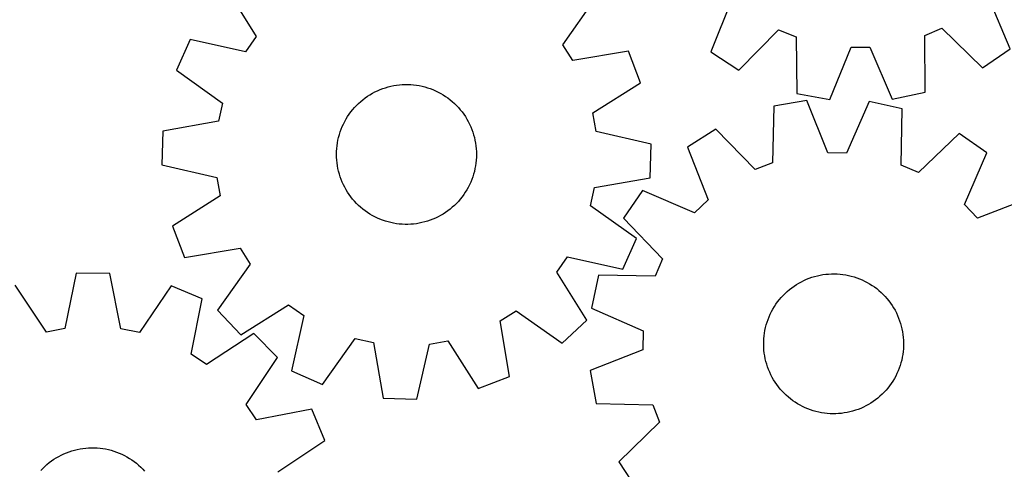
# Model space of a CAD drawing. Header units: millimetres. Extents: x 7 to 1243, y 7 to 1344.
# Tile 5 of 23: x 241 to 579, y 743 to 897. Entities that reach past the tile are written whole.
import ezdxf

# ---------------------------------------------------------------- set-up
doc = ezdxf.new("R2010")
doc.units = ezdxf.units.MM
doc.layers.add('CUT', color=7, linetype='CONTINUOUS', true_color=0x000000)

msp = doc.modelspace()

# ---------------------------------------------------------------- linework, layer by layer
at = {"layer": 'CUT'}
for p, q in [((312.349928, 907.781573), (322.622208, 891.352249)), ((427.836648, 888.52889), (438.975251, 904.383667)), ((485.776349, 904.14929), (478.599862, 886.150944)), ((581.302431, 887.161497), (573.773175, 905.015144)), ((488.254515, 879.836425), (501.867812, 893.624846)), ((501.867812, 893.624846), (507.832121, 891.222824)), ((551.976031, 891.657183), (557.89192, 894.176101)), ((557.89192, 894.176101), (571.773901, 880.658223)), ((299.997399, 890.327157), (295.298349, 879.791294)), ((318.907862, 886.10379), (299.997399, 890.327157)), ((322.622208, 891.352249), (318.907862, 886.10379)), ((431.264173, 883.088783), (427.836648, 888.52889)), ((507.832121, 891.222824), (508.089581, 871.848198)), ((552.099862, 872.281242), (551.976031, 891.657183)), ((450.373921, 886.291902), (431.264173, 883.088783)), ((454.50117, 875.519192), (450.373921, 886.291902)), ((478.599862, 886.150944), (488.254515, 879.836425)), ((519.425779, 869.709019), (526.726225, 887.657442)), ((526.726225, 887.657442), (533.155742, 887.720706)), ((533.155742, 887.720706), (540.807952, 869.919411)), ((571.773901, 880.658223), (581.302431, 887.161497)), ((295.298349, 879.791294), (311.075928, 868.54361)), ((372.731115, 874.880473), (373.709458, 874.919735)), ((373.709458, 874.919735), (374.688587, 874.919058)), ((374.688587, 874.919058), (375.666874, 874.878446)), ((438.143083, 865.133847), (454.50117, 875.519192)), ((361.635747, 871.383626), (362.480691, 871.878363)), ((362.480691, 871.878363), (363.345112, 872.338223)), ((363.345112, 872.338223), (364.22757, 872.762442)), ((364.22757, 872.762442), (365.126598, 873.150314)), ((365.126598, 873.150314), (366.040698, 873.501194)), ((366.040698, 873.501194), (366.968349, 873.814496)), ((366.968349, 873.814496), (367.908008, 874.0897)), ((367.908008, 874.0897), (368.858109, 874.326348)), ((368.858109, 874.326348), (369.817073, 874.524045)), ((369.817073, 874.524045), (370.783302, 874.682463)), ((370.783302, 874.682463), (371.755189, 874.801338)), ((371.755189, 874.801338), (372.731115, 874.880473)), ((375.666874, 874.878446), (376.642691, 874.797964)), ((376.642691, 874.797964), (377.614413, 874.677747)), ((377.614413, 874.677747), (378.580422, 874.517994)), ((378.580422, 874.517994), (379.539112, 874.318973)), ((379.539112, 874.318973), (380.488885, 874.081013)), ((380.488885, 874.081013), (381.428163, 873.804512)), ((381.428163, 873.804512), (382.355381, 873.489929)), ((382.355381, 873.489929), (383.268995, 873.137788)), ((383.268995, 873.137788), (384.167486, 872.748675)), ((384.167486, 872.748675), (385.049358, 872.323237)), ((385.049358, 872.323237), (385.913143, 871.862184)), ((385.913143, 871.862184), (386.757404, 871.366281)), ((508.089581, 871.848198), (519.425779, 869.709019)), ((540.807952, 869.919411), (552.099862, 872.281242)), ((311.075928, 868.54361), (309.652819, 862.273247)), ((357.05128, 867.732812), (357.751128, 868.41758)), ((357.751128, 868.41758), (358.478325, 869.073233)), ((358.478325, 869.073233), (359.231659, 869.698679)), ((359.231659, 869.698679), (360.009877, 870.292877)), ((360.009877, 870.292877), (360.811685, 870.854838)), ((360.811685, 870.854838), (361.635747, 871.383626)), ((386.757404, 871.366281), (387.580734, 870.836355)), ((387.580734, 870.836355), (388.381765, 870.273287)), ((388.381765, 870.273287), (389.159162, 869.678015)), ((389.159162, 869.678015), (389.911632, 869.05153)), ((389.911632, 869.05153), (390.637923, 868.394873)), ((390.637923, 868.394873), (391.336824, 867.709139)), ((511.570183, 869.461894), (500.216191, 867.419265)), ((518.717622, 851.451992), (511.570183, 869.461894)), ((532.949792, 869.069543), (525.146367, 851.334014)), ((544.221193, 866.611702), (532.949792, 869.069543)), ((354.547945, 864.726063), (355.127235, 865.515441)), ((355.127235, 865.515441), (355.738241, 866.280534)), ((355.738241, 866.280534), (356.379945, 867.020068)), ((356.379945, 867.020068), (357.05128, 867.732812)), ((391.336824, 867.709139), (392.007175, 866.995468)), ((392.007175, 866.995468), (392.647857, 866.255049)), ((392.647857, 866.255049), (393.257806, 865.489113)), ((393.257806, 865.489113), (393.836006, 864.698936)), ((439.227864, 858.796187), (438.143083, 865.133847)), ((500.216191, 867.419265), (499.79386, 848.047531)), ((543.932474, 847.237516), (544.221193, 866.611702)), ((309.652819, 862.273247), (290.565617, 858.938408)), ((352.566397, 861.352533), (353.009735, 862.225543)), ((353.009735, 862.225543), (353.488313, 863.079744)), ((353.488313, 863.079744), (354.001334, 863.913713)), ((354.001334, 863.913713), (354.547945, 864.726063)), ((393.836006, 864.698936), (394.381494, 863.885832)), ((394.381494, 863.885832), (394.893363, 863.051155)), ((394.893363, 863.051155), (395.370761, 862.196295)), ((395.370761, 862.196295), (395.812892, 861.322673)), ((290.565617, 858.938408), (290.25616, 847.406292)), ((351.159298, 857.701875), (351.454901, 858.635317)), ((351.454901, 858.635317), (351.788333, 859.555925)), ((351.788333, 859.555925), (352.159037, 860.462166)), ((352.159037, 860.462166), (352.566397, 861.352533)), ((395.812892, 861.322673), (396.219023, 860.431745)), ((396.219023, 860.431745), (396.588475, 859.524992)), ((396.588475, 859.524992), (396.920635, 858.603925)), ((396.920635, 858.603925), (397.214949, 857.670076)), ((458.10875, 854.4425), (439.227864, 858.796187)), ((480.313863, 859.600127), (470.605822, 853.367999)), ((493.809325, 845.696354), (480.313863, 859.600127)), ((563.82323, 858.067595), (549.826713, 844.668344)), ((573.296072, 851.483467), (563.82323, 858.067595)), ((350.36404, 853.871106), (350.504054, 854.840173)), ((350.504054, 854.840173), (350.683478, 855.802723)), ((350.683478, 855.802723), (350.902014, 856.757153)), ((350.902014, 856.757153), (351.159298, 857.701875)), ((397.214949, 857.670076), (397.470928, 856.724999)), ((397.470928, 856.724999), (397.688146, 855.770268)), ((397.688146, 855.770268), (397.866241, 854.807471)), ((397.866241, 854.807471), (398.004917, 853.838212)), ((350.182461, 850.940967), (350.203109, 851.919879)), ((350.203109, 851.919879), (350.263669, 852.897134)), ((350.263669, 852.897134), (350.36404, 853.871106)), ((398.004917, 853.838212), (398.103942, 852.864102)), ((398.103942, 852.864102), (398.163152, 851.886765)), ((398.163152, 851.886765), (398.182449, 850.907825)), ((457.799293, 842.910383), (458.10875, 854.4425)), ((470.605822, 853.367999), (477.62888, 835.309232)), ((525.146367, 851.334014), (518.717622, 851.451992)), ((565.615151, 833.694542), (573.296072, 851.483467)), ((350.201758, 849.962027), (350.182461, 850.940967)), ((350.260968, 848.984689), (350.201758, 849.962027)), ((350.359993, 848.01058), (350.260968, 848.984689)), ((350.498669, 847.04132), (350.359993, 848.01058)), ((398.00087, 847.977686), (397.860856, 847.008619)), ((398.10124, 848.951658), (398.00087, 847.977686)), ((398.1618, 849.928913), (398.10124, 848.951658)), ((398.182449, 850.907825), (398.1618, 849.928913)), ((499.79386, 848.047531), (493.809325, 845.696354)), ((290.25616, 847.406292), (309.137045, 843.052605)), ((350.676764, 846.078524), (350.498669, 847.04132)), ((350.893981, 845.123793), (350.676764, 846.078524)), ((351.14996, 844.178716), (350.893981, 845.123793)), ((397.462896, 845.091639), (397.205612, 844.146916)), ((397.681432, 846.046069), (397.462896, 845.091639)), ((397.860856, 847.008619), (397.681432, 846.046069)), ((549.826713, 844.668344), (543.932474, 847.237516)), ((309.137045, 843.052605), (310.221827, 836.714945)), ((351.444275, 843.244867), (351.14996, 844.178716)), ((351.776435, 842.3238), (351.444275, 843.244867)), ((352.145887, 841.417047), (351.776435, 842.3238)), ((352.552017, 840.526119), (352.145887, 841.417047)), ((396.205873, 841.386625), (395.798513, 840.496259)), ((396.576577, 842.292867), (396.205873, 841.386625)), ((396.910008, 843.213475), (396.576577, 842.292867)), ((397.205612, 844.146916), (396.910008, 843.213475)), ((438.712091, 839.575545), (457.799293, 842.910383)), ((352.994149, 839.652497), (352.552017, 840.526119)), ((353.471547, 838.797637), (352.994149, 839.652497)), ((353.983416, 837.96296), (353.471547, 838.797637)), ((354.528904, 837.149856), (353.983416, 837.96296)), ((394.363576, 837.935079), (393.816965, 837.122729)), ((394.876597, 838.769048), (394.363576, 837.935079)), ((395.355175, 839.623249), (394.876597, 838.769048)), ((395.798513, 840.496259), (395.355175, 839.623249)), ((437.288981, 833.305182), (438.712091, 839.575545)), ((455.210722, 838.527767), (448.626594, 829.054925)), ((472.999647, 830.846845), (455.210722, 838.527767)), ((310.221827, 836.714945), (293.86374, 826.329599)), ((355.107104, 836.359679), (354.528904, 837.149856)), ((355.717053, 835.593743), (355.107104, 836.359679)), ((356.357735, 834.853323), (355.717053, 835.593743)), ((357.028085, 834.139653), (356.357735, 834.853323)), ((391.984965, 834.828724), (391.31363, 834.11598)), ((392.626669, 835.568258), (391.984965, 834.828724)), ((393.237675, 836.333351), (392.626669, 835.568258)), ((393.816965, 837.122729), (393.237675, 836.333351)), ((477.62888, 835.309232), (472.999647, 830.846845)), ((588.136304, 836.088367), (570.077537, 829.065309)), ((357.726987, 833.453918), (357.028085, 834.139653)), ((358.453277, 832.797262), (357.726987, 833.453918)), ((359.205747, 832.170777), (358.453277, 832.797262)), ((359.983145, 831.575505), (359.205747, 832.170777)), ((360.784175, 831.012437), (359.983145, 831.575505)), ((361.607506, 830.482511), (360.784175, 831.012437)), ((387.553225, 830.993954), (386.729163, 830.465165)), ((388.355032, 831.555915), (387.553225, 830.993954)), ((389.133251, 832.150113), (388.355032, 831.555915)), ((389.886585, 832.775559), (389.133251, 832.150113)), ((390.613782, 833.431211), (389.886585, 832.775559)), ((391.31363, 834.11598), (390.613782, 833.431211)), ((453.066561, 822.057497), (437.288981, 833.305182)), ((570.077537, 829.065309), (565.615151, 833.694542)), ((362.451766, 829.986608), (361.607506, 830.482511)), ((363.315552, 829.525555), (362.451766, 829.986608)), ((364.197423, 829.100117), (363.315552, 829.525555)), ((365.095914, 828.711004), (364.197423, 829.100117)), ((366.009529, 828.358863), (365.095914, 828.711004)), ((366.936747, 828.04428), (366.009529, 828.358863)), ((367.876024, 827.767778), (366.936747, 828.04428)), ((368.825798, 827.529819), (367.876024, 827.767778)), ((380.456902, 827.759092), (379.5068, 827.522444)), ((381.39656, 828.034296), (380.456902, 827.759092)), ((382.324212, 828.347598), (381.39656, 828.034296)), ((383.238312, 828.698477), (382.324212, 828.347598)), ((384.137339, 829.086349), (383.238312, 828.698477)), ((385.019798, 829.510569), (384.137339, 829.086349)), ((385.884219, 829.970429), (385.019798, 829.510569)), ((386.729163, 830.465165), (385.884219, 829.970429)), ((448.626594, 829.054925), (462.025845, 815.058408)), ((293.86374, 826.329599), (297.990989, 815.556889)), ((369.784488, 827.330798), (368.825798, 827.529819)), ((370.750497, 827.171045), (369.784488, 827.330798)), ((371.722219, 827.050828), (370.750497, 827.171045)), ((372.698035, 826.970346), (371.722219, 827.050828)), ((373.676323, 826.929733), (372.698035, 826.970346)), ((374.655452, 826.929057), (373.676323, 826.929733)), ((375.633794, 826.968319), (374.655452, 826.929057)), ((376.609721, 827.047454), (375.633794, 826.968319)), ((377.581608, 827.166329), (376.609721, 827.047454)), ((378.547837, 827.324747), (377.581608, 827.166329)), ((379.5068, 827.522444), (378.547837, 827.324747)), ((448.36751, 811.521635), (453.066561, 822.057497)), ((297.990989, 815.556889), (317.100736, 818.760009)), ((317.100736, 818.760009), (320.528262, 813.319902)), ((425.742702, 810.496543), (429.457048, 815.745002)), ((429.457048, 815.745002), (448.36751, 811.521635)), ((462.025845, 815.058408), (459.456673, 809.164169)), ((320.528262, 813.319902), (309.389659, 797.465125)), ((260.91031, 810.14989), (257.006432, 791.170897)), ((272.446524, 810.114505), (260.91031, 810.14989)), ((276.233903, 791.111922), (272.446524, 810.114505)), ((436.014982, 794.067219), (425.742702, 810.496543)), ((440.082487, 809.452888), (437.624646, 798.181487)), ((459.456673, 809.164169), (440.082487, 809.452888)), ((509.658409, 807.255952), (510.536136, 807.689877)), ((510.536136, 807.689877), (511.430831, 808.08764)), ((511.430831, 808.08764), (512.341006, 808.448579)), ((512.341006, 808.448579), (513.265146, 808.772092)), ((513.265146, 808.772092), (514.201712, 809.057642)), ((514.201712, 809.057642), (515.149146, 809.304753)), ((515.149146, 809.304753), (516.105871, 809.513014)), ((516.105871, 809.513014), (517.070294, 809.682078)), ((517.070294, 809.682078), (518.040811, 809.811664)), ((518.040811, 809.811664), (519.015806, 809.901556)), ((519.015806, 809.901556), (519.993655, 809.951605)), ((519.993655, 809.951605), (520.972733, 809.961727)), ((520.972733, 809.961727), (521.951408, 809.931905)), ((521.951408, 809.931905), (522.928053, 809.86219)), ((522.928053, 809.86219), (523.901041, 809.752696)), ((523.901041, 809.752696), (524.868754, 809.603607)), ((524.868754, 809.603607), (525.82958, 809.41517)), ((525.82958, 809.41517), (526.78192, 809.187699)), ((526.78192, 809.187699), (527.72419, 808.921573)), ((527.72419, 808.921573), (528.654821, 808.617235)), ((528.654821, 808.617235), (529.572263, 808.27519)), ((529.572263, 808.27519), (530.474991, 807.89601)), ((530.474991, 807.89601), (531.361501, 807.480323)), ((531.361501, 807.480323), (532.230318, 807.028824)), ((250.696333, 789.935849), (239.925277, 806.04258)), ((293.405966, 805.87854), (282.536306, 789.838187)), ((304.050496, 801.431131), (293.405966, 805.87854)), ((504.827924, 803.937489), (505.574315, 804.571204)), ((505.574315, 804.571204), (506.345934, 805.173948)), ((506.345934, 805.173948), (507.141495, 805.744717)), ((507.141495, 805.744717), (507.959675, 806.282562)), ((507.959675, 806.282562), (508.799112, 806.786586)), ((508.799112, 806.786586), (509.658409, 807.255952)), ((532.230318, 807.028824), (533.079996, 806.542262)), ((533.079996, 806.542262), (533.909121, 806.021448)), ((533.909121, 806.021448), (534.716312, 805.467248)), ((534.716312, 805.467248), (535.500227, 804.880586)), ((535.500227, 804.880586), (536.25956, 804.262436)), ((536.25956, 804.262436), (536.993048, 803.61383)), ((300.277604, 782.425666), (304.050496, 801.431131)), ((501.516274, 800.342956), (502.118805, 801.114741)), ((502.118805, 801.114741), (502.752315, 801.861307)), ((502.752315, 801.861307), (503.415749, 802.581411)), ((503.415749, 802.581411), (504.108003, 803.273856)), ((504.108003, 803.273856), (504.827924, 803.937489)), ((536.993048, 803.61383), (537.699469, 802.935845)), ((537.699469, 802.935845), (538.377649, 802.22961)), ((538.377649, 802.22961), (539.026458, 801.496301)), ((539.026458, 801.496301), (539.644817, 800.737139)), ((539.644817, 800.737139), (540.231695, 799.953386)), ((309.389659, 797.465125), (317.325278, 789.091869)), ((317.325278, 789.091869), (333.754602, 799.364149)), ((333.754602, 799.364149), (339.003061, 795.649803)), ((406.346842, 793.842677), (411.786949, 797.270203)), ((411.786949, 797.270203), (427.641726, 786.1316)), ((437.624646, 798.181487), (455.360175, 790.378062)), ((499.435184, 797.029907), (499.904313, 797.889333)), ((499.904313, 797.889333), (500.408106, 798.728909)), ((500.408106, 798.728909), (500.945724, 799.547238)), ((500.945724, 799.547238), (501.516274, 800.342956)), ((540.231695, 799.953386), (540.786118, 799.146347)), ((540.786118, 799.146347), (541.30716, 798.317366)), ((541.30716, 798.317366), (541.793956, 797.467822)), ((541.793956, 797.467822), (542.245696, 796.59913)), ((339.003061, 795.649803), (334.779694, 776.73934)), ((409.549961, 774.73293), (406.346842, 793.842677)), ((427.641726, 786.1316), (436.014982, 794.067219)), ((497.920039, 793.422752), (498.243297, 794.346981)), ((498.243297, 794.346981), (498.603985, 795.257256)), ((498.603985, 795.257256), (499.001501, 796.152061)), ((499.001501, 796.152061), (499.435184, 797.029907)), ((542.245696, 796.59913), (542.661627, 795.712734)), ((542.661627, 795.712734), (543.041056, 794.810111)), ((543.041056, 794.810111), (543.383354, 793.892763)), ((543.383354, 793.892763), (543.687949, 792.962217)), ((257.006432, 791.170897), (250.696333, 789.935849)), ((282.536306, 789.838187), (276.233903, 791.111922)), ((497.011102, 789.617353), (497.1799, 790.581823)), ((497.1799, 790.581823), (497.387897, 791.538605)), ((497.387897, 791.538605), (497.634747, 792.486107)), ((497.634747, 792.486107), (497.920039, 793.422752)), ((543.687949, 792.962217), (543.954335, 792.02002)), ((543.954335, 792.02002), (544.182068, 791.067743)), ((544.182068, 791.067743), (544.37077, 790.106969)), ((321.793462, 789.496779), (305.612828, 778.837064)), ((329.925776, 781.314424), (321.793462, 789.496779)), ((345.315556, 772.04029), (356.563241, 787.817869)), ((356.563241, 787.817869), (362.833604, 786.39476)), ((455.360175, 790.378062), (455.242197, 783.949317)), ((496.742381, 786.693918), (496.79216, 787.671781)), ((496.79216, 787.671781), (496.881784, 788.646801)), ((496.881784, 788.646801), (497.011102, 789.617353)), ((544.37077, 790.106969), (544.520126, 789.139297)), ((544.520126, 789.139297), (544.629888, 788.166339)), ((544.629888, 788.166339), (544.699873, 787.189714)), ((544.699873, 787.189714), (544.729965, 786.211047)), ((362.833604, 786.39476), (366.168442, 767.307558)), ((377.700559, 766.998101), (382.054246, 785.878986)), ((382.054246, 785.878986), (388.391906, 786.963768)), ((388.391906, 786.963768), (398.777251, 770.605681)), ((455.242197, 783.949317), (437.232295, 776.801878)), ((496.732529, 785.714837), (496.742381, 786.693918)), ((496.762621, 784.73617), (496.732529, 785.714837)), ((496.832606, 783.759545), (496.762621, 784.73617)), ((496.942368, 782.786587), (496.832606, 783.759545)), ((544.670334, 784.254103), (544.58071, 783.279083)), ((544.720113, 785.231966), (544.670334, 784.254103)), ((544.729965, 786.211047), (544.720113, 785.231966)), ((305.612828, 778.837064), (300.277604, 782.425666)), ((319.167001, 765.199487), (329.925776, 781.314424)), ((497.091724, 781.818915), (496.942368, 782.786587)), ((497.280426, 780.858141), (497.091724, 781.818915)), ((497.508159, 779.905864), (497.280426, 780.858141)), ((544.074597, 780.387279), (543.827747, 779.439776)), ((544.282594, 781.344061), (544.074597, 780.387279)), ((544.451392, 782.308531), (544.282594, 781.344061)), ((544.58071, 783.279083), (544.451392, 782.308531)), ((497.774545, 778.963667), (497.508159, 779.905864)), ((498.07914, 778.033121), (497.774545, 778.963667)), ((498.421438, 777.115773), (498.07914, 778.033121)), ((498.800867, 776.21315), (498.421438, 777.115773)), ((543.219197, 777.578903), (542.858509, 776.668628)), ((543.542455, 778.503132), (543.219197, 777.578903)), ((543.827747, 779.439776), (543.542455, 778.503132)), ((334.779694, 776.73934), (345.315556, 772.04029)), ((398.777251, 770.605681), (409.549961, 774.73293)), ((437.232295, 776.801878), (439.274924, 765.447886)), ((499.216798, 775.326754), (498.800867, 776.21315)), ((499.668538, 774.458062), (499.216798, 775.326754)), ((500.155334, 773.608518), (499.668538, 774.458062)), ((500.676377, 772.779537), (500.155334, 773.608518)), ((541.558181, 774.036551), (541.054388, 773.196975)), ((542.02731, 774.895977), (541.558181, 774.036551)), ((542.460993, 775.773823), (542.02731, 774.895977)), ((542.858509, 776.668628), (542.460993, 775.773823)), ((501.230799, 771.972498), (500.676377, 772.779537)), ((501.817677, 771.188745), (501.230799, 771.972498)), ((502.436036, 770.429583), (501.817677, 771.188745)), ((503.084845, 769.696274), (502.436036, 770.429583)), ((539.343689, 770.811143), (538.710179, 770.064577)), ((539.94622, 771.582928), (539.343689, 770.811143)), ((540.51677, 772.378646), (539.94622, 771.582928)), ((541.054388, 773.196975), (540.51677, 772.378646)), ((366.168442, 767.307558), (377.700559, 766.998101)), ((503.763025, 768.990039), (503.084845, 769.696274)), ((504.469446, 768.312054), (503.763025, 768.990039)), ((505.202934, 767.663447), (504.469446, 768.312054)), ((505.962267, 767.045298), (505.202934, 767.663447)), ((506.746182, 766.458636), (505.962267, 767.045298)), ((535.888179, 767.35468), (535.11656, 766.751936)), ((536.63457, 767.988395), (535.888179, 767.35468)), ((537.354491, 768.652028), (536.63457, 767.988395)), ((538.046745, 769.344473), (537.354491, 768.652028)), ((538.710179, 770.064577), (538.046745, 769.344473)), ((322.722807, 759.842348), (319.167001, 765.199487)), ((341.75106, 763.49858), (322.722807, 759.842348)), ((346.133086, 752.826968), (341.75106, 763.49858)), ((439.274924, 765.447886), (458.646658, 765.025555)), ((458.646658, 765.025555), (460.997835, 759.04102)), ((507.553373, 765.904436), (506.746182, 766.458636)), ((508.382498, 765.383622), (507.553373, 765.904436)), ((509.232176, 764.89706), (508.382498, 765.383622)), ((510.100993, 764.445561), (509.232176, 764.89706)), ((510.987503, 764.029874), (510.100993, 764.445561)), ((511.890231, 763.650693), (510.987503, 764.029874)), ((512.807673, 763.308649), (511.890231, 763.650693)), ((529.121488, 763.477305), (528.197348, 763.153792)), ((530.031663, 763.838244), (529.121488, 763.477305)), ((530.926358, 764.236007), (530.031663, 763.838244)), ((531.804085, 764.669932), (530.926358, 764.236007)), ((532.663382, 765.139298), (531.804085, 764.669932)), ((533.502819, 765.643322), (532.663382, 765.139298)), ((534.320999, 766.181167), (533.502819, 765.643322)), ((535.11656, 766.751936), (534.320999, 766.181167)), ((513.738304, 763.004311), (512.807673, 763.308649)), ((514.680574, 762.738185), (513.738304, 763.004311)), ((515.632914, 762.510714), (514.680574, 762.738185)), ((516.59374, 762.322277), (515.632914, 762.510714)), ((517.561453, 762.173188), (516.59374, 762.322277)), ((518.534441, 762.063694), (517.561453, 762.173188)), ((519.511086, 761.993979), (518.534441, 762.063694)), ((520.489761, 761.964157), (519.511086, 761.993979)), ((521.468839, 761.974279), (520.489761, 761.964157)), ((522.446689, 762.024328), (521.468839, 761.974279)), ((523.421683, 762.11422), (522.446689, 762.024328)), ((524.3922, 762.243806), (523.421683, 762.11422)), ((525.356623, 762.41287), (524.3922, 762.243806)), ((526.313348, 762.621131), (525.356623, 762.41287)), ((527.260782, 762.868242), (526.313348, 762.621131)), ((528.197348, 763.153792), (527.260782, 762.868242)), ((460.997835, 759.04102), (447.094062, 745.545557)), ((261.257206, 749.768688), (262.217499, 749.959823)), ((262.217499, 749.959823), (263.184789, 750.111629)), ((263.184789, 750.111629), (264.157466, 750.223854)), ((264.157466, 750.223854), (265.133911, 750.296312)), ((265.133911, 750.296312), (266.112499, 750.328882)), ((266.112499, 750.328882), (267.091601, 750.321509)), ((267.091601, 750.321509), (268.069588, 750.274207)), ((268.069588, 750.274207), (269.044831, 750.187053)), ((269.044831, 750.187053), (270.015708, 750.060193)), ((270.015708, 750.060193), (270.980602, 749.893837)), ((330.026355, 742.055912), (346.133086, 752.826968)), ((253.187227, 746.352291), (254.014886, 746.875431)), ((254.014886, 746.875431), (254.863195, 747.364377)), ((254.863195, 747.364377), (255.73074, 747.818315)), ((255.73074, 747.818315), (256.61608, 748.236489)), ((256.61608, 748.236489), (257.517739, 748.618203)), ((257.517739, 748.618203), (258.434217, 748.962823)), ((258.434217, 748.962823), (259.36399, 749.269773)), ((259.36399, 749.269773), (260.305508, 749.538544)), ((260.305508, 749.538544), (261.257206, 749.768688)), ((270.980602, 749.893837), (271.937908, 749.688264)), ((271.937908, 749.688264), (272.886032, 749.443814)), ((272.886032, 749.443814), (273.823397, 749.160895)), ((273.823397, 749.160895), (274.748441, 748.839978)), ((274.748441, 748.839978), (275.659626, 748.481597)), ((275.659626, 748.481597), (276.555435, 748.086348)), ((276.555435, 748.086348), (277.434377, 747.654889)), ((277.434377, 747.654889), (278.294988, 747.187938)), ((278.294988, 747.187938), (279.135837, 746.686273)), ((279.135837, 746.686273), (279.955525, 746.150729)), ((248.729364, 742.54792), (249.405558, 743.256057)), ((249.405558, 743.256057), (250.110073, 743.936023)), ((250.110073, 743.936023), (250.841737, 744.586686)), ((250.841737, 744.586686), (251.599331, 745.206965)), ((251.599331, 745.206965), (252.381595, 745.795827)), ((252.381595, 745.795827), (253.187227, 746.352291)), ((279.955525, 746.150729), (280.752685, 745.582196)), ((280.752685, 745.582196), (281.525993, 744.981621)), ((281.525993, 744.981621), (282.274161, 744.350004)), ((282.274161, 744.350004), (282.995943, 743.688396)), ((282.995943, 743.688396), (283.690139, 742.997897)), ((447.094062, 745.545557), (453.32619, 735.837517)), ((283.690139, 742.997897), (284.355592, 742.279659))]:
    msp.add_line(p, q, dxfattribs=at)

doc.saveas('drawing.dxf')
